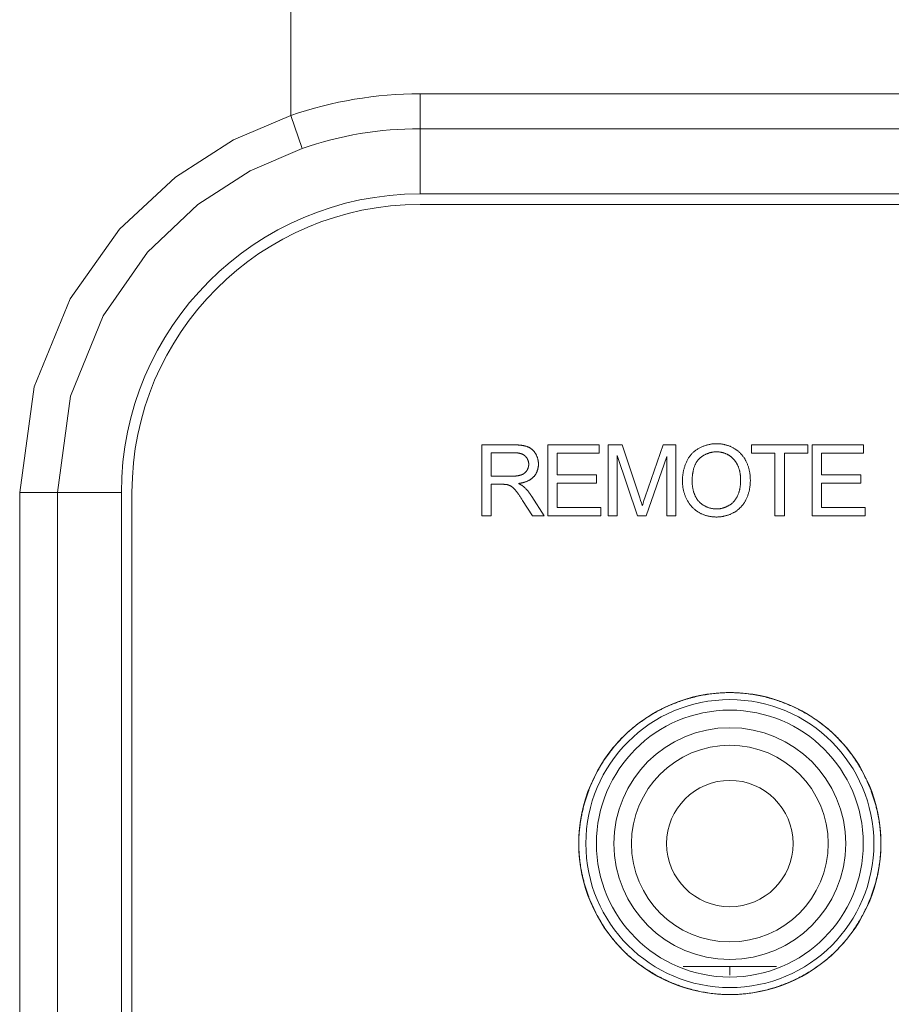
# Model space of a CAD drawing. Header units: millimetres. Extents: x 3925 to 5043, y -86 to 778.
# Tile 227 of 256: x 4749.2 to 4755.41, y 373.41 to 380.42. Entities that reach past the tile are written whole.
import ezdxf

# ---------------------------------------------------------------- set-up
doc = ezdxf.new("R2010")
doc.units = ezdxf.units.MM
doc.header["$LTSCALE"] = 46.255
for name, color, linetype in [('11-059F2G099DXF_CONTINUOUS_LINE', 7, 'CONTINUOUS'), ('H30K-FRONT-CDXF_CONTINUOUS_LINE', 7, 'CONTINUOUS'), ('H30K-IO-LABEDXF_CONTINUOUS_LINE', 7, 'CONTINUOUS'), ('H30K-REAR-CODXF_CONTINUOUS_LINE', 7, 'CONTINUOUS'), ('LABEL-IO-H30DXF_CONTINUOUS_LINE', 7, 'CONTINUOUS')]:
    doc.layers.add(name, color=color, linetype=linetype)

msp = doc.modelspace()

# ---------------------------------------------------------------- linework, layer by layer
at = {"layer": '11-059F2G099DXF_CONTINUOUS_LINE', "color": 7, "linetype": 'Continuous', "lineweight": 0}
msp.add_line((4753.9275, 373.6798), (4754.5902, 373.6798), dxfattribs=at)
for radius in [0.825, 0.7, 0.45]:
    msp.add_circle((4754.2588, 374.5548), radius, dxfattribs=at)
at = {"layer": 'H30K-FRONT-CDXF_CONTINUOUS_LINE', "color": 7, "linetype": 'Continuous', "lineweight": 0}
msp.add_line((4754.2588, 373.6192), (4754.2588, 373.6798), dxfattribs=at)
at = {"layer": 'H30K-IO-LABEDXF_CONTINUOUS_LINE', "color": 7, "linetype": 'Continuous', "lineweight": 0}
for p, q in [((4858.9638, 379.1048), (4752.0538, 379.1048)), ((4752.493, 376.8881), (4752.493, 377.3933)), ((4752.493, 377.3933), (4752.7238, 377.3932)), ((4752.5601, 377.3375), (4752.5601, 377.1703)), ((4752.9634, 376.8881), (4752.9634, 377.3933)), ((4752.9634, 377.3933), (4753.3281, 377.3933)), ((4753.0304, 377.334), (4753.0304, 377.1788)), ((4753.3281, 377.334), (4753.0304, 377.334)), ((4753.3281, 377.3933), (4753.3281, 377.334)), ((4753.3919, 376.8881), (4753.3919, 377.3933)), ((4753.3919, 377.3933), (4753.4921, 377.3933)), ((4753.4921, 377.3933), (4753.6178, 377.017)), ((4753.6566, 377.0239), (4753.7843, 377.3933)), ((4753.7843, 377.3933), (4753.8738, 377.3933)), ((4753.8738, 377.3933), (4753.8738, 376.8881)), ((4754.4134, 377.334), (4754.4134, 377.3933)), ((4754.4134, 377.3933), (4754.8134, 377.3933)), ((4754.5799, 377.334), (4754.4134, 377.334)), ((4754.5799, 376.8881), (4754.5799, 377.334)), ((4754.6469, 377.334), (4754.6469, 376.8881)), ((4754.8134, 377.334), (4754.6469, 377.334)), ((4754.8134, 377.3933), (4754.8134, 377.334)), ((4754.8447, 376.8881), (4754.8447, 377.3933)), ((4754.8447, 377.3933), (4755.2094, 377.3933)), ((4754.9117, 377.334), (4754.9117, 377.1788)), ((4755.2094, 377.334), (4754.9117, 377.334)), ((4755.2094, 377.3933), (4755.2094, 377.334)), ((4753.4561, 377.3185), (4753.4561, 376.8881)), ((4753.6019, 376.8881), (4753.4561, 377.3185)), ((4753.8096, 377.3107), (4753.6622, 376.8881)), ((4753.8096, 376.8881), (4753.8096, 377.3107)), ((4752.5601, 377.1703), (4752.7035, 377.1703)), ((4752.7035, 377.1703), (4752.7087, 377.1703)), ((4753.0304, 377.1788), (4753.3091, 377.1788)), ((4753.0304, 377.1195), (4753.0304, 376.9474)), ((4753.3091, 377.1195), (4753.0304, 377.1195)), ((4753.3091, 377.1788), (4753.3091, 377.1195)), ((4754.9117, 377.1788), (4755.1904, 377.1788)), ((4754.9117, 377.1195), (4754.9117, 376.9474)), ((4755.1904, 377.1195), (4754.9117, 377.1195)), ((4755.1904, 377.1788), (4755.1904, 377.1195)), ((4750.0038, 377.0548), (4750.0038, 371.6798)), ((4752.5601, 377.1125), (4752.5601, 376.8881)), ((4752.6439, 377.1125), (4752.5601, 377.1125)), ((4752.778, 377.0075), (4752.7718, 377.0169)), ((4752.7841, 376.998), (4752.778, 377.0075)), ((4752.8539, 376.8881), (4752.7841, 376.998)), ((4752.85, 377.0257), (4752.9374, 376.8881)), ((4753.6178, 377.017), (4753.6239, 376.9983)), ((4753.6415, 376.9789), (4753.6475, 376.997)), ((4753.6475, 376.997), (4753.6566, 377.0239)), ((4753.0304, 376.9474), (4753.3401, 376.9474)), ((4753.3401, 376.9474), (4753.3401, 376.8881)), ((4754.9117, 376.9474), (4755.2214, 376.9474)), ((4755.2214, 376.9474), (4755.2214, 376.8881)), ((4752.5601, 376.8881), (4752.493, 376.8881)), ((4752.9374, 376.8881), (4752.8539, 376.8881)), ((4753.3401, 376.8881), (4752.9634, 376.8881)), ((4753.4561, 376.8881), (4753.3919, 376.8881)), ((4753.6622, 376.8881), (4753.6019, 376.8881)), ((4753.8738, 376.8881), (4753.8096, 376.8881)), ((4754.6469, 376.8881), (4754.5799, 376.8881)), ((4755.2214, 376.8881), (4754.8447, 376.8881)), ((4753.605, 375.4072), (4753.6196, 375.4181)), ((4754.8987, 375.4177), (4754.9123, 375.4076)), ((4753.3368, 375.1046), (4753.3416, 375.1128)), ((4753.3416, 375.1128), (4753.3465, 375.1209)), ((4753.2009, 374.7398), (4753.2025, 374.7488)), ((4753.2025, 374.7488), (4753.2043, 374.7577)), ((4753.2043, 374.7577), (4753.2061, 374.7667)), ((4755.312, 374.7653), (4755.3167, 374.741)), ((4753.2059, 374.3434), (4753.2009, 374.3693)), ((4755.3167, 374.3681), (4755.3121, 374.3448)), ((4755.1702, 373.9867), (4755.1652, 373.9787)), ((4755.1751, 373.9947), (4755.1702, 373.9867)), ((4755.1799, 374.0028), (4755.1751, 373.9947))]:
    msp.add_line(p, q, dxfattribs=at)
for points in [[(4753.989, 377.3307), (4753.9927, 377.3344), (4753.9965, 377.3381), (4754.0003, 377.3417), (4754.0043, 377.3451), (4754.0084, 377.3485), (4754.0126, 377.3518), (4754.0169, 377.3549), (4754.0212, 377.358), (4754.0257, 377.361), (4754.0302, 377.3639), (4754.0348, 377.3667), (4754.0395, 377.3693), (4754.0443, 377.3719), (4754.0491, 377.3744), (4754.054, 377.3768), (4754.0589, 377.379), (4754.0639, 377.3812), (4754.0689, 377.3833), (4754.074, 377.3852), (4754.0791, 377.3871), (4754.0843, 377.3888), (4754.0895, 377.3905), (4754.0947, 377.392), (4754.0999, 377.3934), (4754.1052, 377.3947), (4754.1105, 377.3959), (4754.1158, 377.397), (4754.1211, 377.398), (4754.1264, 377.3989), (4754.1317, 377.3996), (4754.137, 377.4003), (4754.1423, 377.4008), (4754.1476, 377.4012), (4754.1529, 377.4015), (4754.1582, 377.4017), (4754.1634, 377.4017)], [(4754.1634, 377.4017), (4754.1681, 377.4017), (4754.1728, 377.4016), (4754.1775, 377.4013), (4754.1821, 377.401), (4754.1868, 377.4007), (4754.1915, 377.4002), (4754.1962, 377.3996), (4754.2009, 377.399), (4754.2056, 377.3983), (4754.2103, 377.3974), (4754.2149, 377.3965), (4754.2196, 377.3956), (4754.2242, 377.3945), (4754.2288, 377.3933), (4754.2334, 377.3921), (4754.2379, 377.3908), (4754.2424, 377.3894), (4754.2469, 377.3879), (4754.2514, 377.3863), (4754.2558, 377.3846), (4754.2602, 377.3829), (4754.2646, 377.3811), (4754.2689, 377.3792), (4754.2731, 377.3772), (4754.2773, 377.3751), (4754.2815, 377.3729), (4754.2856, 377.3707), (4754.2896, 377.3683)], [(4752.8016, 377.3145), (4752.8, 377.3158), (4752.7984, 377.3171), (4752.7968, 377.3184), (4752.7951, 377.3196), (4752.7934, 377.3207), (4752.7916, 377.3218), (4752.7899, 377.3229), (4752.7881, 377.3239), (4752.7862, 377.3249), (4752.7843, 377.3258), (4752.7825, 377.3267), (4752.7805, 377.3275), (4752.7786, 377.3283), (4752.7766, 377.3291), (4752.7746, 377.3298), (4752.7726, 377.3305), (4752.7706, 377.3311), (4752.7686, 377.3317), (4752.7665, 377.3323), (4752.7644, 377.3328), (4752.7623, 377.3333), (4752.7602, 377.3338), (4752.7581, 377.3342), (4752.756, 377.3346), (4752.7539, 377.335), (4752.7517, 377.3353), (4752.7496, 377.3356), (4752.7474, 377.3359), (4752.7453, 377.3362), (4752.7431, 377.3364), (4752.741, 377.3366), (4752.7388, 377.3368), (4752.7367, 377.337), (4752.7345, 377.3371), (4752.7324, 377.3372), (4752.7303, 377.3373), (4752.7281, 377.3374), (4752.726, 377.3374), (4752.7239, 377.3375), (4752.7218, 377.3375), (4752.5601, 377.3375)], [(4752.7238, 377.3932), (4752.7308, 377.3932), (4752.7343, 377.3931), (4752.7378, 377.393), (4752.7413, 377.3929), (4752.7447, 377.3928), (4752.7482, 377.3927), (4752.7517, 377.3925), (4752.7552, 377.3923), (4752.7587, 377.392), (4752.7622, 377.3918), (4752.7657, 377.3915), (4752.7691, 377.3911), (4752.7726, 377.3907), (4752.776, 377.3903), (4752.7795, 377.3898), (4752.7829, 377.3893), (4752.7863, 377.3887), (4752.7897, 377.3881), (4752.7931, 377.3874), (4752.7965, 377.3866), (4752.7999, 377.3858), (4752.8032, 377.385), (4752.8065, 377.384), (4752.8098, 377.383), (4752.8131, 377.382), (4752.8164, 377.3808), (4752.8196, 377.3796)], [(4752.8196, 377.3796), (4752.8217, 377.3787), (4752.8239, 377.3778), (4752.826, 377.3769), (4752.8281, 377.3759), (4752.8301, 377.3748), (4752.8322, 377.3737), (4752.8342, 377.3725), (4752.8362, 377.3713), (4752.8382, 377.3701), (4752.8402, 377.3688), (4752.8421, 377.3674), (4752.844, 377.3661), (4752.8459, 377.3646), (4752.8478, 377.3632), (4752.8496, 377.3617), (4752.8514, 377.3602), (4752.8532, 377.3586), (4752.855, 377.357), (4752.8567, 377.3554), (4752.8584, 377.3537), (4752.86, 377.352), (4752.8616, 377.3503), (4752.8632, 377.3485), (4752.8647, 377.3467), (4752.8662, 377.3449), (4752.8677, 377.3431), (4752.8691, 377.3412), (4752.8705, 377.3394), (4752.8719, 377.3375), (4752.8732, 377.3355), (4752.8744, 377.3336), (4752.8757, 377.3316)], [(4752.8757, 377.3316), (4752.8771, 377.3292), (4752.8785, 377.3267), (4752.8799, 377.3243), (4752.8811, 377.3217), (4752.8824, 377.3192), (4752.8836, 377.3166), (4752.8847, 377.314), (4752.8858, 377.3113), (4752.8869, 377.3087), (4752.8878, 377.306), (4752.8888, 377.3033), (4752.8897, 377.3005), (4752.8905, 377.2978), (4752.8913, 377.295), (4752.892, 377.2923), (4752.8927, 377.2895), (4752.8933, 377.2867), (4752.8939, 377.2839), (4752.8944, 377.281), (4752.8949, 377.2782), (4752.8953, 377.2754), (4752.8956, 377.2725), (4752.8959, 377.2697), (4752.8962, 377.2669), (4752.8964, 377.264), (4752.8965, 377.2612), (4752.8966, 377.2584), (4752.8966, 377.2556)], [(4753.9214, 377.134), (4753.9215, 377.1394), (4753.9216, 377.145), (4753.9218, 377.1505), (4753.9221, 377.1561), (4753.9225, 377.1617), (4753.9229, 377.1672), (4753.9235, 377.1729), (4753.9241, 377.1785), (4753.9249, 377.1841), (4753.9257, 377.1897), (4753.9266, 377.1953), (4753.9276, 377.2009), (4753.9287, 377.2065), (4753.9299, 377.212), (4753.9312, 377.2176), (4753.9326, 377.2231), (4753.9341, 377.2286), (4753.9356, 377.2341), (4753.9373, 377.2395), (4753.9391, 377.2449), (4753.941, 377.2502), (4753.9429, 377.2555), (4753.945, 377.2607), (4753.9472, 377.2659), (4753.9495, 377.2711), (4753.9519, 377.2761), (4753.9544, 377.2811), (4753.957, 377.2861), (4753.9597, 377.2909), (4753.9625, 377.2957), (4753.9654, 377.3004), (4753.9685, 377.305), (4753.9716, 377.3095), (4753.9749, 377.314), (4753.9782, 377.3183), (4753.9817, 377.3225), (4753.9853, 377.3267), (4753.989, 377.3307)], [(4754.1638, 377.3439), (4754.1598, 377.3438), (4754.1558, 377.3437), (4754.1518, 377.3434), (4754.1478, 377.3431), (4754.1437, 377.3426), (4754.1397, 377.3421), (4754.1357, 377.3414), (4754.1317, 377.3407), (4754.1277, 377.3399), (4754.1237, 377.339), (4754.1197, 377.3379), (4754.1158, 377.3368), (4754.1118, 377.3357), (4754.1079, 377.3344), (4754.104, 377.333), (4754.1001, 377.3316), (4754.0963, 377.3301), (4754.0925, 377.3285), (4754.0888, 377.3268), (4754.085, 377.325), (4754.0814, 377.3231), (4754.0777, 377.3212), (4754.0742, 377.3192), (4754.0706, 377.3171), (4754.0672, 377.315), (4754.0637, 377.3127), (4754.0604, 377.3104), (4754.0571, 377.3081), (4754.0539, 377.3056), (4754.0507, 377.3031), (4754.0476, 377.3005), (4754.0446, 377.2979), (4754.0417, 377.2952)], [(4754.2538, 377.3186), (4754.2511, 377.3203), (4754.2483, 377.3219), (4754.2455, 377.3235), (4754.2426, 377.325), (4754.2397, 377.3264), (4754.2367, 377.3278), (4754.2338, 377.3292), (4754.2308, 377.3305), (4754.2277, 377.3317), (4754.2247, 377.3329), (4754.2216, 377.334), (4754.2185, 377.335), (4754.2153, 377.336), (4754.2122, 377.337), (4754.209, 377.3379), (4754.2058, 377.3387), (4754.2026, 377.3394), (4754.1994, 377.3401), (4754.1962, 377.3408), (4754.193, 377.3414), (4754.1897, 377.3419), (4754.1865, 377.3423), (4754.1832, 377.3427), (4754.18, 377.3431), (4754.1767, 377.3434), (4754.1735, 377.3436), (4754.1702, 377.3437), (4754.167, 377.3438), (4754.1638, 377.3439)], [(4754.2896, 377.3683), (4754.2933, 377.3661), (4754.297, 377.3637), (4754.3007, 377.3613), (4754.3043, 377.3587), (4754.3078, 377.3561), (4754.3113, 377.3535), (4754.3148, 377.3507), (4754.3182, 377.3479), (4754.3216, 377.345), (4754.3249, 377.342), (4754.3281, 377.339), (4754.3313, 377.3359), (4754.3344, 377.3327), (4754.3375, 377.3295), (4754.3405, 377.3262), (4754.3434, 377.3229), (4754.3463, 377.3195), (4754.3491, 377.316), (4754.3519, 377.3125), (4754.3546, 377.309), (4754.3572, 377.3054), (4754.3597, 377.3018), (4754.3621, 377.2981), (4754.3645, 377.2943), (4754.3668, 377.2906), (4754.369, 377.2868), (4754.3712, 377.2829), (4754.3732, 377.2791), (4754.3752, 377.2752)], [(4752.8275, 377.2554), (4752.8274, 377.2572), (4752.8274, 377.259), (4752.8273, 377.2608), (4752.8271, 377.2626), (4752.8269, 377.2645), (4752.8267, 377.2663), (4752.8264, 377.2681), (4752.8261, 377.2699), (4752.8257, 377.2717), (4752.8253, 377.2735), (4752.8248, 377.2753), (4752.8243, 377.2771), (4752.8238, 377.2789), (4752.8232, 377.2807), (4752.8226, 377.2824), (4752.822, 377.2842), (4752.8213, 377.2859), (4752.8205, 377.2876), (4752.8198, 377.2893), (4752.819, 377.291), (4752.8182, 377.2927), (4752.8173, 377.2943), (4752.8164, 377.296), (4752.8154, 377.2976), (4752.8145, 377.2991), (4752.8134, 377.3007), (4752.8124, 377.3022), (4752.8113, 377.3037), (4752.8102, 377.3052), (4752.8091, 377.3066), (4752.8079, 377.308), (4752.8067, 377.3094), (4752.8055, 377.3107), (4752.8042, 377.312), (4752.8029, 377.3132), (4752.8016, 377.3145)], [(4754.0417, 377.2952), (4754.0389, 377.2924), (4754.0362, 377.2895), (4754.0336, 377.2866), (4754.031, 377.2836), (4754.0286, 377.2805), (4754.0263, 377.2773), (4754.024, 377.2741), (4754.0219, 377.2707), (4754.0198, 377.2674), (4754.0178, 377.2639), (4754.0159, 377.2604), (4754.0141, 377.2568), (4754.0124, 377.2532), (4754.0107, 377.2495), (4754.0091, 377.2458), (4754.0076, 377.242), (4754.0062, 377.2382), (4754.0049, 377.2344), (4754.0036, 377.2305), (4754.0024, 377.2266), (4754.0013, 377.2226), (4754.0002, 377.2186), (4753.9992, 377.2146), (4753.9982, 377.2105), (4753.9974, 377.2065), (4753.9966, 377.2024), (4753.9958, 377.1983), (4753.9951, 377.1942), (4753.9945, 377.19), (4753.9939, 377.1859), (4753.9934, 377.1818), (4753.9929, 377.1776), (4753.9924, 377.1735), (4753.9921, 377.1694), (4753.9917, 377.1652), (4753.9914, 377.1611), (4753.9912, 377.157), (4753.991, 377.1529), (4753.9908, 377.1488), (4753.9907, 377.1448), (4753.9906, 377.1408), (4753.9906, 377.1368), (4753.9905, 377.1328)], [(4754.3147, 377.2474), (4754.3134, 377.2503), (4754.3121, 377.2531), (4754.3106, 377.2559), (4754.3091, 377.2587), (4754.3076, 377.2614), (4754.306, 377.2641), (4754.3043, 377.2669), (4754.3026, 377.2695), (4754.3009, 377.2722), (4754.2991, 377.2748), (4754.2972, 377.2774), (4754.2953, 377.28), (4754.2934, 377.2825), (4754.2914, 377.285), (4754.2894, 377.2874), (4754.2873, 377.2898), (4754.2851, 377.2922), (4754.283, 377.2945), (4754.2808, 377.2968), (4754.2785, 377.2991), (4754.2762, 377.3012), (4754.2739, 377.3034), (4754.2715, 377.3055), (4754.2691, 377.3075), (4754.2666, 377.3095), (4754.2641, 377.3114), (4754.2616, 377.3133), (4754.2591, 377.3151), (4754.2565, 377.3169), (4754.2538, 377.3186)], [(4754.3752, 377.2752), (4754.3774, 377.2706), (4754.3796, 377.2659), (4754.3816, 377.2612), (4754.3836, 377.2564), (4754.3854, 377.2516), (4754.3872, 377.2467), (4754.3889, 377.2418), (4754.3904, 377.2369), (4754.3919, 377.232), (4754.3934, 377.227), (4754.3947, 377.222), (4754.3959, 377.2169), (4754.3971, 377.2119), (4754.3982, 377.2068), (4754.3991, 377.2017), (4754.4001, 377.1965), (4754.4009, 377.1914), (4754.4016, 377.1863), (4754.4023, 377.1811), (4754.4029, 377.1759), (4754.4034, 377.1708), (4754.4038, 377.1656), (4754.4041, 377.1605), (4754.4044, 377.1553), (4754.4046, 377.1501), (4754.4047, 377.145), (4754.4047, 377.1399)], [(4752.775, 377.1798), (4752.7765, 377.1804), (4752.7779, 377.1809), (4752.7794, 377.1815), (4752.7808, 377.1822), (4752.7822, 377.1828), (4752.7836, 377.1835), (4752.785, 377.1842), (4752.7864, 377.185), (4752.7878, 377.1857), (4752.7892, 377.1865), (4752.7905, 377.1874), (4752.7919, 377.1882), (4752.7932, 377.1891), (4752.7945, 377.19), (4752.7958, 377.1909), (4752.7971, 377.1919), (4752.7983, 377.1928), (4752.7995, 377.1938), (4752.8007, 377.1949), (4752.8019, 377.1959), (4752.8031, 377.197), (4752.8042, 377.1981), (4752.8053, 377.1992), (4752.8064, 377.2003), (4752.8075, 377.2015), (4752.8085, 377.2027), (4752.8095, 377.2039), (4752.8105, 377.2051), (4752.8114, 377.2063), (4752.8124, 377.2076), (4752.8132, 377.2089), (4752.8141, 377.2102)], [(4752.8141, 377.2102), (4752.815, 377.2116), (4752.8158, 377.213), (4752.8167, 377.2145), (4752.8175, 377.216), (4752.8183, 377.2175), (4752.819, 377.2191), (4752.8198, 377.2206), (4752.8205, 377.2222), (4752.8211, 377.2237), (4752.8217, 377.2253), (4752.8223, 377.227), (4752.8229, 377.2286), (4752.8235, 377.2302), (4752.824, 377.2319), (4752.8244, 377.2335), (4752.8249, 377.2352), (4752.8253, 377.2368), (4752.8257, 377.2385), (4752.826, 377.2402), (4752.8263, 377.2419), (4752.8266, 377.2436), (4752.8268, 377.2453), (4752.827, 377.247), (4752.8272, 377.2487), (4752.8273, 377.2504), (4752.8274, 377.2521), (4752.8275, 377.2537), (4752.8275, 377.2554)], [(4752.8966, 377.2556), (4752.8966, 377.2527), (4752.8965, 377.2498), (4752.8963, 377.2469), (4752.8961, 377.2441), (4752.8958, 377.2412), (4752.8955, 377.2383), (4752.895, 377.2354), (4752.8946, 377.2325), (4752.894, 377.2296), (4752.8934, 377.2267), (4752.8928, 377.2238), (4752.892, 377.221), (4752.8913, 377.2181), (4752.8904, 377.2153), (4752.8895, 377.2125), (4752.8886, 377.2097), (4752.8875, 377.2069), (4752.8865, 377.2042), (4752.8853, 377.2014), (4752.8841, 377.1987), (4752.8829, 377.196), (4752.8816, 377.1934), (4752.8802, 377.1908), (4752.8788, 377.1882), (4752.8774, 377.1857), (4752.8758, 377.1832), (4752.8743, 377.1807), (4752.8726, 377.1783), (4752.871, 377.176), (4752.8692, 377.1736), (4752.8674, 377.1714), (4752.8656, 377.1692), (4752.8637, 377.167), (4752.8618, 377.1649)], [(4754.3356, 377.14), (4754.3355, 377.144), (4754.3355, 377.1481), (4754.3354, 377.1522), (4754.3352, 377.1562), (4754.335, 377.1603), (4754.3347, 377.1644), (4754.3344, 377.1685), (4754.334, 377.1726), (4754.3335, 377.1767), (4754.333, 377.1807), (4754.3325, 377.1848), (4754.3319, 377.1889), (4754.3312, 377.1929), (4754.3304, 377.1969), (4754.3296, 377.201), (4754.3288, 377.205), (4754.3278, 377.2089), (4754.3268, 377.2129), (4754.3258, 377.2169), (4754.3247, 377.2208), (4754.3235, 377.2247), (4754.3222, 377.2285), (4754.3208, 377.2324), (4754.3194, 377.2362), (4754.3179, 377.24), (4754.3164, 377.2437), (4754.3147, 377.2474)], [(4752.7087, 377.1703), (4752.7113, 377.1704), (4752.7139, 377.1704), (4752.7165, 377.1705), (4752.7191, 377.1705), (4752.7217, 377.1706), (4752.7243, 377.1707), (4752.7269, 377.1709), (4752.7295, 377.171), (4752.7321, 377.1712), (4752.7347, 377.1714), (4752.7372, 377.1717), (4752.7398, 377.1719), (4752.7424, 377.1722), (4752.745, 377.1726), (4752.7475, 377.173), (4752.7501, 377.1734), (4752.7527, 377.1738), (4752.7552, 377.1743), (4752.7577, 377.1748), (4752.7602, 377.1754), (4752.7627, 377.176), (4752.7652, 377.1767), (4752.7677, 377.1774), (4752.7702, 377.1782), (4752.7726, 377.179), (4752.775, 377.1798)], [(4752.8618, 377.1649), (4752.8597, 377.1627), (4752.8574, 377.1605), (4752.8552, 377.1584), (4752.8529, 377.1564), (4752.8505, 377.1544), (4752.8481, 377.1525), (4752.8456, 377.1507), (4752.843, 377.1489), (4752.8405, 377.1472), (4752.8379, 377.1455), (4752.8352, 377.1439), (4752.8325, 377.1423), (4752.8297, 377.1408), (4752.827, 377.1394), (4752.8241, 377.1379), (4752.8213, 377.1366), (4752.8184, 377.1353), (4752.8155, 377.134), (4752.8126, 377.1328), (4752.8096, 377.1317), (4752.8066, 377.1306), (4752.8036, 377.1295), (4752.8006, 377.1285), (4752.7976, 377.1275), (4752.7945, 377.1266), (4752.7915, 377.1257), (4752.7884, 377.1248), (4752.7853, 377.124), (4752.7822, 377.1233), (4752.7791, 377.1226), (4752.776, 377.1219), (4752.7729, 377.1212), (4752.7698, 377.1206), (4752.7667, 377.12), (4752.7637, 377.1195), (4752.7606, 377.119), (4752.7575, 377.1185), (4752.7544, 377.1181)], [(4752.7544, 377.1181), (4752.7562, 377.1173), (4752.7579, 377.1164), (4752.7596, 377.1156), (4752.7613, 377.1147), (4752.763, 377.1139), (4752.7647, 377.113), (4752.7664, 377.1121), (4752.7681, 377.1112), (4752.7698, 377.1103), (4752.7714, 377.1093), (4752.7731, 377.1084), (4752.7747, 377.1074), (4752.7764, 377.1064), (4752.778, 377.1054), (4752.7796, 377.1044), (4752.7812, 377.1033), (4752.7828, 377.1023), (4752.7843, 377.1012), (4752.7859, 377.1001), (4752.7874, 377.099), (4752.7889, 377.0978), (4752.7904, 377.0966), (4752.7919, 377.0954), (4752.7933, 377.0942), (4752.7948, 377.0929)], [(4753.9503, 377.008), (4753.9481, 377.0127), (4753.946, 377.0174), (4753.9439, 377.0222), (4753.942, 377.027), (4753.9401, 377.0319), (4753.9383, 377.0368), (4753.9366, 377.0417), (4753.935, 377.0467), (4753.9335, 377.0517), (4753.932, 377.0567), (4753.9307, 377.0617), (4753.9294, 377.0668), (4753.9282, 377.0719), (4753.9272, 377.077), (4753.9262, 377.0822), (4753.9253, 377.0873), (4753.9245, 377.0925), (4753.9238, 377.0977), (4753.9231, 377.1029), (4753.9226, 377.108), (4753.9222, 377.1132), (4753.9219, 377.1184), (4753.9216, 377.1236), (4753.9215, 377.1288), (4753.9214, 377.134)], [(4753.9905, 377.1328), (4753.9906, 377.1288), (4753.9907, 377.1248), (4753.9908, 377.1207), (4753.991, 377.1167), (4753.9913, 377.1126), (4753.9917, 377.1085), (4753.9921, 377.1044), (4753.9925, 377.1003), (4753.9931, 377.0962), (4753.9937, 377.0922), (4753.9943, 377.0881), (4753.9951, 377.084), (4753.9959, 377.0799), (4753.9967, 377.0759), (4753.9977, 377.0718), (4753.9987, 377.0678), (4753.9997, 377.0638), (4754.0009, 377.0598), (4754.0021, 377.0559), (4754.0034, 377.0519), (4754.0048, 377.0481), (4754.0062, 377.0442), (4754.0077, 377.0404), (4754.0093, 377.0366), (4754.0109, 377.0328), (4754.0127, 377.0291), (4754.0145, 377.0255), (4754.0164, 377.0219), (4754.0183, 377.0183), (4754.0204, 377.0148), (4754.0225, 377.0114), (4754.0247, 377.008), (4754.027, 377.0047), (4754.0293, 377.0015), (4754.0318, 376.9983), (4754.0343, 376.9952), (4754.0369, 376.9922), (4754.0396, 376.9892)], [(4754.2869, 376.9897), (4754.2897, 376.9928), (4754.2923, 376.996), (4754.2949, 376.9992), (4754.2974, 377.0026), (4754.2998, 377.006), (4754.3021, 377.0094), (4754.3044, 377.013), (4754.3065, 377.0166), (4754.3085, 377.0202), (4754.3105, 377.024), (4754.3124, 377.0278), (4754.3142, 377.0316), (4754.3159, 377.0355), (4754.3176, 377.0394), (4754.3191, 377.0434), (4754.3206, 377.0474), (4754.322, 377.0514), (4754.3233, 377.0555), (4754.3246, 377.0596), (4754.3258, 377.0637), (4754.3269, 377.0679), (4754.3279, 377.0721), (4754.3289, 377.0763), (4754.3298, 377.0805), (4754.3306, 377.0848), (4754.3314, 377.089), (4754.3321, 377.0933), (4754.3327, 377.0976), (4754.3333, 377.1018), (4754.3337, 377.1061), (4754.3342, 377.1104), (4754.3346, 377.1147), (4754.3349, 377.1189), (4754.3351, 377.1232), (4754.3353, 377.1274), (4754.3355, 377.1316), (4754.3355, 377.1358), (4754.3356, 377.14)], [(4754.4047, 377.1399), (4754.4047, 377.1346), (4754.4046, 377.1294), (4754.4044, 377.1242), (4754.4041, 377.1189), (4754.4037, 377.1137), (4754.4033, 377.1084), (4754.4027, 377.1032), (4754.4021, 377.0979), (4754.4014, 377.0927), (4754.4007, 377.0874), (4754.3998, 377.0822), (4754.3988, 377.077), (4754.3978, 377.0718), (4754.3967, 377.0667), (4754.3954, 377.0615), (4754.3941, 377.0564), (4754.3927, 377.0513), (4754.3912, 377.0462), (4754.3897, 377.0412), (4754.388, 377.0362), (4754.3862, 377.0313), (4754.3844, 377.0264), (4754.3824, 377.0215), (4754.3804, 377.0167), (4754.3782, 377.0119), (4754.376, 377.0072), (4754.3737, 377.0025)], [(4752.6746, 377.1101), (4752.673, 377.1104), (4752.6714, 377.1107), (4752.6698, 377.1109), (4752.6682, 377.1112), (4752.6666, 377.1114), (4752.665, 377.1116), (4752.6634, 377.1117), (4752.6618, 377.1119), (4752.6602, 377.112), (4752.6585, 377.1121), (4752.6569, 377.1122), (4752.6553, 377.1122), (4752.6537, 377.1123), (4752.6521, 377.1123), (4752.6504, 377.1124), (4752.6488, 377.1124), (4752.6472, 377.1124), (4752.6439, 377.1125)], [(4752.705, 377.0967), (4752.7038, 377.0975), (4752.7025, 377.0983), (4752.7012, 377.0991), (4752.6999, 377.0998), (4752.6985, 377.1006), (4752.6972, 377.1013), (4752.6958, 377.102), (4752.6945, 377.1027), (4752.6931, 377.1034), (4752.6917, 377.104), (4752.6904, 377.1046), (4752.689, 377.1052), (4752.6876, 377.1058), (4752.6861, 377.1064), (4752.6847, 377.1069), (4752.6833, 377.1075), (4752.6819, 377.108), (4752.6804, 377.1084), (4752.679, 377.1089), (4752.6775, 377.1093), (4752.6761, 377.1097), (4752.6746, 377.1101)], [(4752.7358, 377.067), (4752.7348, 377.0683), (4752.7337, 377.0696), (4752.7326, 377.071), (4752.7315, 377.0723), (4752.7303, 377.0736), (4752.7292, 377.0749), (4752.7281, 377.0762), (4752.7269, 377.0775), (4752.7257, 377.0788), (4752.7246, 377.08), (4752.7234, 377.0813), (4752.7222, 377.0825), (4752.721, 377.0837), (4752.7197, 377.0849), (4752.7185, 377.0861), (4752.7172, 377.0873), (4752.7159, 377.0884), (4752.7146, 377.0895), (4752.7133, 377.0906), (4752.712, 377.0917), (4752.7106, 377.0927), (4752.7093, 377.0938), (4752.7079, 377.0948), (4752.7065, 377.0957), (4752.705, 377.0967)], [(4752.739, 377.0629), (4752.738, 377.0643), (4752.7358, 377.067)], [(4752.7718, 377.0169), (4752.7687, 377.0216), (4752.7655, 377.0263), (4752.7623, 377.031), (4752.7591, 377.0356), (4752.7559, 377.0403), (4752.7526, 377.0449), (4752.7493, 377.0494), (4752.7459, 377.054), (4752.7425, 377.0585), (4752.739, 377.0629)], [(4752.7948, 377.0929), (4752.7978, 377.0901), (4752.8008, 377.0872), (4752.8038, 377.0843), (4752.8067, 377.0813), (4752.8095, 377.0783), (4752.8123, 377.0753), (4752.8151, 377.0722), (4752.8179, 377.0691), (4752.8206, 377.0659), (4752.8232, 377.0627), (4752.8259, 377.0595), (4752.8284, 377.0562), (4752.831, 377.0529), (4752.8335, 377.0496), (4752.836, 377.0462), (4752.8384, 377.0429), (4752.8408, 377.0395), (4752.8432, 377.036), (4752.8455, 377.0326), (4752.8478, 377.0291), (4752.85, 377.0257)], [(4753.6239, 376.9983), (4753.6299, 376.9796), (4753.6328, 376.9703), (4753.6357, 376.9609)], [(4753.6357, 376.9609), (4753.6386, 376.9699), (4753.6415, 376.9789)], [(4754.0355, 376.9141), (4754.0316, 376.9165), (4754.0278, 376.919), (4754.0241, 376.9216), (4754.0204, 376.9242), (4754.0167, 376.927), (4754.0131, 376.9298), (4754.0096, 376.9327), (4754.0061, 376.9357), (4754.0026, 376.9388), (4753.9992, 376.9419), (4753.9959, 376.9451), (4753.9926, 376.9484), (4753.9894, 376.9517), (4753.9863, 376.9551), (4753.9832, 376.9585), (4753.9802, 376.962), (4753.9773, 376.9656), (4753.9745, 376.9692), (4753.9717, 376.9729), (4753.969, 376.9766), (4753.9664, 376.9804), (4753.9638, 376.9842), (4753.9614, 376.9881), (4753.959, 376.992), (4753.9567, 376.996), (4753.9545, 376.9999), (4753.9524, 377.004), (4753.9503, 377.008)], [(4754.0396, 376.9892), (4754.0423, 376.9864), (4754.045, 376.9837), (4754.0478, 376.9811), (4754.0507, 376.9785), (4754.0537, 376.976), (4754.0567, 376.9736), (4754.0598, 376.9712), (4754.063, 376.9689), (4754.0662, 376.9667), (4754.0695, 376.9646), (4754.0729, 376.9625), (4754.0763, 376.9605), (4754.0797, 376.9585), (4754.0833, 376.9567), (4754.0868, 376.9549), (4754.0904, 376.9532), (4754.094, 376.9515), (4754.0977, 376.95), (4754.1014, 376.9485), (4754.1051, 376.9471), (4754.1089, 376.9458), (4754.1127, 376.9446), (4754.1165, 376.9435), (4754.1203, 376.9424), (4754.1241, 376.9415), (4754.128, 376.9406), (4754.1318, 376.9398), (4754.1357, 376.9391), (4754.1396, 376.9385), (4754.1435, 376.938), (4754.1473, 376.9375), (4754.1512, 376.9372), (4754.155, 376.9369), (4754.1589, 376.9368), (4754.1627, 376.9368)], [(4754.1627, 376.9368), (4754.1665, 376.9368), (4754.1703, 376.9369), (4754.174, 376.9372), (4754.1778, 376.9375), (4754.1816, 376.9379), (4754.1854, 376.9384), (4754.1892, 376.939), (4754.193, 376.9396), (4754.1968, 376.9404), (4754.2006, 376.9412), (4754.2044, 376.9421), (4754.2081, 376.9431), (4754.2119, 376.9442), (4754.2156, 376.9454), (4754.2193, 376.9466), (4754.223, 376.9479), (4754.2266, 376.9493), (4754.2302, 376.9508), (4754.2338, 376.9524), (4754.2374, 376.954), (4754.2409, 376.9557), (4754.2443, 376.9575), (4754.2478, 376.9593), (4754.2511, 376.9613), (4754.2545, 376.9633), (4754.2577, 376.9653), (4754.2609, 376.9675), (4754.2641, 376.9697), (4754.2672, 376.9719), (4754.2702, 376.9743), (4754.2732, 376.9767), (4754.2761, 376.9792), (4754.2789, 376.9817), (4754.2816, 376.9843), (4754.2843, 376.987), (4754.2869, 376.9897)], [(4754.3737, 377.0025), (4754.3717, 376.9987), (4754.3697, 376.995), (4754.3675, 376.9913), (4754.3653, 376.9877), (4754.363, 376.984), (4754.3607, 376.9804), (4754.3583, 376.9769), (4754.3558, 376.9734), (4754.3532, 376.9699), (4754.3506, 376.9665), (4754.3479, 376.9631), (4754.3451, 376.9598), (4754.3423, 376.9565), (4754.3394, 376.9533), (4754.3364, 376.9501), (4754.3334, 376.947), (4754.3304, 376.944), (4754.3272, 376.941), (4754.3241, 376.9381), (4754.3208, 376.9352), (4754.3175, 376.9324), (4754.3142, 376.9297), (4754.3108, 376.9271), (4754.3074, 376.9245), (4754.3039, 376.922), (4754.3004, 376.9196), (4754.2968, 376.9173), (4754.2932, 376.915), (4754.2895, 376.9129), (4754.2858, 376.9108)], [(4754.1631, 376.8796), (4754.1585, 376.8796), (4754.1539, 376.8798), (4754.1493, 376.88), (4754.1448, 376.8803), (4754.1402, 376.8806), (4754.1356, 376.8811), (4754.131, 376.8816), (4754.1264, 376.8822), (4754.1218, 376.8829), (4754.1172, 376.8837), (4754.1127, 376.8846), (4754.1081, 376.8855), (4754.1036, 376.8865), (4754.0991, 376.8876), (4754.0946, 376.8888), (4754.0901, 376.8901), (4754.0857, 376.8915), (4754.0813, 376.8929), (4754.0769, 376.8944), (4754.0726, 376.896), (4754.0683, 376.8977), (4754.064, 376.8994), (4754.0598, 376.9013), (4754.0556, 376.9032), (4754.0515, 376.9052), (4754.0474, 376.9073), (4754.0434, 376.9095), (4754.0394, 376.9117), (4754.0355, 376.9141)], [(4754.2858, 376.9108), (4754.2817, 376.9086), (4754.2775, 376.9064), (4754.2733, 376.9044), (4754.269, 376.9024), (4754.2646, 376.9005), (4754.2603, 376.8987), (4754.2559, 376.8969), (4754.2514, 376.8953), (4754.2469, 376.8937), (4754.2424, 376.8922), (4754.2379, 376.8908), (4754.2333, 376.8894), (4754.2287, 376.8882), (4754.2241, 376.887), (4754.2194, 376.8859), (4754.2148, 376.8849), (4754.2101, 376.884), (4754.2054, 376.8832), (4754.2007, 376.8824), (4754.196, 376.8818), (4754.1913, 376.8812), (4754.1866, 376.8807), (4754.1819, 376.8803), (4754.1772, 376.88), (4754.1725, 376.8798), (4754.1678, 376.8796), (4754.1631, 376.8796)], [(4753.8018, 375.5257), (4753.8116, 375.5302), (4753.8215, 375.5347), (4753.8314, 375.539), (4753.8414, 375.5433), (4753.8514, 375.5474), (4753.8615, 375.5515), (4753.8716, 375.5555), (4753.8817, 375.5594), (4753.8918, 375.5631), (4753.902, 375.5668), (4753.9122, 375.5704), (4753.9225, 375.5738), (4753.9327, 375.5772), (4753.943, 375.5805)], [(4753.943, 375.5805), (4753.9489, 375.5823), (4753.9549, 375.5841), (4753.9608, 375.5859), (4753.9667, 375.5876), (4753.9727, 375.5893), (4753.9787, 375.5909), (4753.9846, 375.5926)], [(4753.9846, 375.5926), (4753.9958, 375.5955), (4754.007, 375.5983), (4754.0182, 375.6011), (4754.0294, 375.6036), (4754.0406, 375.6061), (4754.0519, 375.6085), (4754.0631, 375.6107), (4754.0744, 375.6128), (4754.0857, 375.6148), (4754.097, 375.6167), (4754.1083, 375.6184), (4754.1196, 375.62), (4754.131, 375.6215), (4754.1423, 375.6229), (4754.1536, 375.6241)], [(4754.1536, 375.6241), (4754.1624, 375.625), (4754.1712, 375.6258), (4754.18, 375.6265), (4754.1888, 375.6272), (4754.1975, 375.6278), (4754.2063, 375.6283), (4754.2151, 375.6287), (4754.2239, 375.629), (4754.2326, 375.6293), (4754.2414, 375.6295), (4754.2501, 375.6296), (4754.2589, 375.6297)], [(4754.2589, 375.6297), (4754.2674, 375.6296), (4754.2759, 375.6295), (4754.2845, 375.6293), (4754.293, 375.6291), (4754.3016, 375.6287), (4754.3101, 375.6283), (4754.3186, 375.6279), (4754.3272, 375.6273), (4754.3358, 375.6267), (4754.3443, 375.626), (4754.3529, 375.6252)], [(4754.3529, 375.6252), (4754.365, 375.624), (4754.3771, 375.6227), (4754.3892, 375.6212), (4754.4012, 375.6196), (4754.4133, 375.6178), (4754.4254, 375.6159), (4754.4375, 375.6139), (4754.4495, 375.6117), (4754.4616, 375.6093), (4754.4736, 375.6069), (4754.4856, 375.6043), (4754.4976, 375.6015), (4754.5095, 375.5987), (4754.5215, 375.5957), (4754.5334, 375.5925)], [(4754.5334, 375.5925), (4754.5393, 375.5909), (4754.5451, 375.5893), (4754.551, 375.5876), (4754.5568, 375.5859), (4754.5626, 375.5842), (4754.5685, 375.5824), (4754.5743, 375.5806)], [(4754.5743, 375.5806), (4754.5846, 375.5773), (4754.595, 375.5739), (4754.6053, 375.5705), (4754.6156, 375.5669), (4754.6258, 375.5632), (4754.636, 375.5594), (4754.6462, 375.5555), (4754.6563, 375.5515), (4754.6665, 375.5474), (4754.6765, 375.5432), (4754.6866, 375.5389), (4754.6966, 375.5345), (4754.7065, 375.53), (4754.7164, 375.5255)], [(4753.6196, 375.4181), (4753.6292, 375.425), (4753.6388, 375.4318), (4753.6486, 375.4385), (4753.6584, 375.4451), (4753.6683, 375.4516), (4753.6782, 375.458), (4753.6882, 375.4643), (4753.6983, 375.4704), (4753.7085, 375.4765), (4753.7187, 375.4824), (4753.729, 375.4883), (4753.7393, 375.494), (4753.7497, 375.4996), (4753.7602, 375.5051)], [(4753.7602, 375.5051), (4753.7653, 375.5078), (4753.7705, 375.5104), (4753.7757, 375.513), (4753.7809, 375.5156), (4753.7861, 375.5182), (4753.7913, 375.5207), (4753.7965, 375.5232), (4753.8018, 375.5257)], [(4754.7164, 375.5255), (4754.7215, 375.5231), (4754.7266, 375.5206), (4754.7317, 375.5182), (4754.7368, 375.5157), (4754.7419, 375.5132), (4754.7469, 375.5106), (4754.7519, 375.5081), (4754.757, 375.5055)], [(4754.757, 375.5055), (4754.7668, 375.5003), (4754.7766, 375.495), (4754.7864, 375.4897), (4754.796, 375.4842), (4754.8057, 375.4786), (4754.8153, 375.473), (4754.8248, 375.4672), (4754.8343, 375.4613), (4754.8437, 375.4554), (4754.853, 375.4493), (4754.8623, 375.4432), (4754.8715, 375.437), (4754.8806, 375.4306), (4754.8897, 375.4242), (4754.8987, 375.4177)], [(4753.462, 375.2761), (4753.4692, 375.284), (4753.4765, 375.2918), (4753.4838, 375.2995), (4753.4912, 375.3072), (4753.4988, 375.3148), (4753.5071, 375.323), (4753.5155, 375.3312), (4753.5241, 375.3392), (4753.5327, 375.3472), (4753.5414, 375.3551), (4753.5503, 375.3628), (4753.5592, 375.3705), (4753.5681, 375.378), (4753.5772, 375.3855), (4753.5864, 375.3928), (4753.5956, 375.4), (4753.605, 375.4072)], [(4754.9123, 375.4076), (4754.9217, 375.4004), (4754.931, 375.3931), (4754.9402, 375.3858), (4754.9493, 375.3783), (4754.9583, 375.3707), (4754.9673, 375.363), (4754.9761, 375.3552), (4754.9849, 375.3473), (4754.9936, 375.3394), (4755.0022, 375.3313), (4755.0106, 375.3231), (4755.019, 375.3148), (4755.0273, 375.3065), (4755.0354, 375.298), (4755.0435, 375.2895), (4755.0514, 375.2809)], [(4753.354, 375.1329), (4753.3605, 375.143), (4753.367, 375.153), (4753.3737, 375.163), (4753.3805, 375.1729), (4753.3873, 375.1827), (4753.3943, 375.1924), (4753.4014, 375.202), (4753.4086, 375.2116), (4753.4159, 375.221), (4753.4234, 375.2304), (4753.4309, 375.2397), (4753.4385, 375.249), (4753.4462, 375.2581), (4753.4541, 375.2671), (4753.462, 375.2761)], [(4755.0514, 375.2809), (4755.0592, 375.2722), (4755.0669, 375.2634), (4755.0746, 375.2545), (4755.0821, 375.2456), (4755.0895, 375.2366), (4755.0968, 375.2274), (4755.104, 375.2182), (4755.1112, 375.209), (4755.1182, 375.1996), (4755.1251, 375.1902), (4755.1319, 375.1807), (4755.1386, 375.1711), (4755.1452, 375.1614), (4755.1517, 375.1517), (4755.1581, 375.1419), (4755.1643, 375.132)], [(4753.2677, 374.9659), (4753.2719, 374.9761), (4753.2763, 374.9863), (4753.2808, 374.9964), (4753.2854, 375.0064), (4753.2901, 375.0165), (4753.2949, 375.0265), (4753.2998, 375.0364), (4753.3048, 375.0463), (4753.3099, 375.0562), (4753.3151, 375.066), (4753.3203, 375.0757), (4753.3257, 375.0854), (4753.3312, 375.095), (4753.3368, 375.1046)], [(4753.3465, 375.1209), (4753.3515, 375.1289), (4753.354, 375.1329)], [(4755.1643, 375.132), (4755.1671, 375.1276), (4755.1698, 375.1232), (4755.1725, 375.1188), (4755.1752, 375.1144), (4755.1778, 375.11), (4755.1804, 375.1056)], [(4755.1804, 375.1056), (4755.1861, 375.0959), (4755.1917, 375.0861), (4755.1972, 375.0762), (4755.2025, 375.0663), (4755.2078, 375.0564), (4755.213, 375.0464), (4755.218, 375.0364), (4755.223, 375.0263), (4755.2279, 375.0161), (4755.2326, 375.0059), (4755.2373, 374.9957), (4755.2418, 374.9854), (4755.2463, 374.9751), (4755.2506, 374.9647)], [(4753.2498, 374.92), (4753.2519, 374.9258), (4753.2541, 374.9315), (4753.2563, 374.9373), (4753.2585, 374.943), (4753.2607, 374.9488), (4753.263, 374.9545), (4753.2653, 374.9602), (4753.2677, 374.9659)], [(4755.2506, 374.9647), (4755.2528, 374.9593), (4755.255, 374.9539), (4755.2572, 374.9484), (4755.2593, 374.943), (4755.2614, 374.9375), (4755.2635, 374.9321), (4755.2656, 374.9266), (4755.2676, 374.9211)], [(4753.2271, 374.8508), (4753.2292, 374.8577), (4753.2313, 374.8647), (4753.2334, 374.8717), (4753.2356, 374.8786), (4753.2379, 374.8855), (4753.2402, 374.8924), (4753.2425, 374.8993), (4753.2449, 374.9062), (4753.2473, 374.9131), (4753.2498, 374.92)], [(4755.2676, 374.9211), (4755.2701, 374.9141), (4755.2726, 374.9071), (4755.275, 374.9001), (4755.2774, 374.8931), (4755.2797, 374.8861), (4755.282, 374.879), (4755.2842, 374.872), (4755.2864, 374.8649), (4755.2886, 374.8579), (4755.2907, 374.8508)], [(4753.2061, 374.7667), (4753.2079, 374.7751), (4753.2098, 374.7836), (4753.2117, 374.792), (4753.2137, 374.8004), (4753.2158, 374.8089), (4753.2179, 374.8173), (4753.2201, 374.8257), (4753.2224, 374.8341), (4753.2247, 374.8424), (4753.2271, 374.8508)], [(4755.2907, 374.8508), (4755.2929, 374.8431), (4755.2951, 374.8353), (4755.2972, 374.8276), (4755.2992, 374.8198), (4755.3012, 374.8121), (4755.3031, 374.8043), (4755.305, 374.7965), (4755.3068, 374.7887), (4755.3086, 374.7809), (4755.3103, 374.7731), (4755.312, 374.7653)], [(4753.1926, 374.6868), (4753.1935, 374.6934), (4753.1944, 374.7), (4753.1954, 374.7067), (4753.1964, 374.7133), (4753.1974, 374.7199), (4753.1985, 374.7266), (4753.1997, 374.7332), (4753.2009, 374.7398)], [(4755.3167, 374.741), (4755.3188, 374.7293), (4755.3207, 374.7177), (4755.3225, 374.7061), (4755.3242, 374.6944), (4755.3257, 374.6828), (4755.3271, 374.6711), (4755.3284, 374.6594), (4755.3296, 374.6478), (4755.3306, 374.6361), (4755.3315, 374.6245), (4755.3322, 374.6128), (4755.3328, 374.6012), (4755.3333, 374.5895), (4755.3336, 374.5779), (4755.3338, 374.5663), (4755.3339, 374.5547)], [(4753.1839, 374.5547), (4753.1839, 374.5648), (4753.1841, 374.5749), (4753.1844, 374.5851), (4753.1847, 374.5952), (4753.1852, 374.6054), (4753.1858, 374.6156), (4753.1864, 374.6257), (4753.1872, 374.6359), (4753.1881, 374.6461), (4753.1891, 374.6563), (4753.1901, 374.6664), (4753.1913, 374.6766), (4753.1926, 374.6868)], [(4753.2009, 374.3693), (4753.1989, 374.3809), (4753.197, 374.3924), (4753.1952, 374.404), (4753.1935, 374.4156), (4753.192, 374.4272), (4753.1906, 374.4388), (4753.1893, 374.4504), (4753.1882, 374.462), (4753.1872, 374.4736), (4753.1863, 374.4852), (4753.1856, 374.4968), (4753.185, 374.5084), (4753.1845, 374.52), (4753.1842, 374.5315), (4753.184, 374.5431), (4753.1839, 374.5547)], [(4755.3339, 374.5547), (4755.3338, 374.5445), (4755.3337, 374.5344), (4755.3334, 374.5242), (4755.3331, 374.5141), (4755.3326, 374.5039), (4755.332, 374.4937), (4755.3314, 374.4836), (4755.3306, 374.4734), (4755.3297, 374.4632), (4755.3287, 374.4531), (4755.3277, 374.4429), (4755.3265, 374.4327), (4755.3252, 374.4225)], [(4755.3252, 374.4225), (4755.3244, 374.4165), (4755.3236, 374.4104), (4755.3227, 374.4044), (4755.3218, 374.3983), (4755.3208, 374.3923), (4755.3198, 374.3862), (4755.3188, 374.3802), (4755.3178, 374.3742), (4755.3167, 374.3681)], [(4753.2271, 374.2585), (4753.2249, 374.2662), (4753.2228, 374.2739), (4753.2207, 374.2816), (4753.2186, 374.2893), (4753.2166, 374.297), (4753.2147, 374.3047), (4753.2129, 374.3124), (4753.211, 374.3202), (4753.2093, 374.3279), (4753.2076, 374.3357), (4753.2059, 374.3434)], [(4755.3121, 374.3448), (4755.3105, 374.3369), (4755.3088, 374.329), (4755.307, 374.3211), (4755.3051, 374.3133), (4755.3033, 374.3054), (4755.3013, 374.2976), (4755.2993, 374.2897), (4755.2972, 374.2819), (4755.2951, 374.2741), (4755.2929, 374.2663), (4755.2907, 374.2585)], [(4753.25, 374.1887), (4753.2475, 374.1956), (4753.2451, 374.2026), (4753.2427, 374.2095), (4753.2403, 374.2165), (4753.238, 374.2235), (4753.2357, 374.2305), (4753.2335, 374.2375), (4753.2313, 374.2445), (4753.2292, 374.2515), (4753.2271, 374.2585)], [(4755.2907, 374.2585), (4755.2886, 374.2514), (4755.2864, 374.2442), (4755.2842, 374.2371), (4755.2819, 374.23), (4755.2796, 374.2229), (4755.2773, 374.2158), (4755.2749, 374.2087), (4755.2724, 374.2017), (4755.2699, 374.1946), (4755.2674, 374.1876)], [(4753.2672, 374.1446), (4753.2649, 374.15), (4753.2627, 374.1555), (4753.2605, 374.161), (4753.2584, 374.1666), (4753.2562, 374.1721), (4753.2541, 374.1776), (4753.2521, 374.1832), (4753.25, 374.1887)], [(4755.2674, 374.1876), (4755.2654, 374.1823), (4755.2635, 374.1771), (4755.2615, 374.1718), (4755.2594, 374.1666), (4755.2574, 374.1613), (4755.2553, 374.1561), (4755.2532, 374.1509), (4755.2511, 374.1457)], [(4753.3373, 374.0037), (4753.3317, 374.0135), (4753.3261, 374.0232), (4753.3206, 374.0331), (4753.3153, 374.043), (4753.31, 374.0529), (4753.3048, 374.0629), (4753.2998, 374.073), (4753.2948, 374.083), (4753.2899, 374.0932), (4753.2852, 374.1034), (4753.2805, 374.1136), (4753.276, 374.1239), (4753.2715, 374.1342), (4753.2672, 374.1446)], [(4755.2511, 374.1457), (4755.2467, 374.1352), (4755.2422, 374.1247), (4755.2376, 374.1143), (4755.2329, 374.1039), (4755.228, 374.0935), (4755.2231, 374.0833), (4755.2181, 374.073), (4755.2129, 374.0628), (4755.2077, 374.0527), (4755.2023, 374.0426), (4755.1969, 374.0325), (4755.1913, 374.0226), (4755.1856, 374.0126), (4755.1799, 374.0028)], [(4753.3532, 373.9778), (4753.3505, 373.9821), (4753.3478, 373.9864), (4753.3452, 373.9907), (4753.3425, 373.995), (4753.3399, 373.9994), (4753.3373, 374.0037)], [(4753.4658, 373.8291), (4753.458, 373.8377), (4753.4503, 373.8465), (4753.4427, 373.8554), (4753.4352, 373.8643), (4753.4278, 373.8733), (4753.4205, 373.8824), (4753.4133, 373.8916), (4753.4062, 373.9009), (4753.3992, 373.9103), (4753.3923, 373.9197), (4753.3855, 373.9292), (4753.3789, 373.9388), (4753.3723, 373.9484), (4753.3658, 373.9581), (4753.3594, 373.9679), (4753.3532, 373.9778)], [(4755.1652, 373.9787), (4755.159, 373.969), (4755.1528, 373.9593), (4755.1464, 373.9497), (4755.1399, 373.9401), (4755.1333, 373.9307), (4755.1266, 373.9213), (4755.1198, 373.9119), (4755.1129, 373.9027), (4755.1059, 373.8935), (4755.0988, 373.8844), (4755.0917, 373.8754), (4755.0844, 373.8665), (4755.077, 373.8576), (4755.0695, 373.8488), (4755.0619, 373.8402), (4755.0542, 373.8316)], [(4753.6179, 373.6925), (4753.6082, 373.6997), (4753.5986, 373.707), (4753.589, 373.7144), (4753.5796, 373.7219), (4753.5702, 373.7296), (4753.561, 373.7373), (4753.5518, 373.7452), (4753.5427, 373.7531), (4753.5337, 373.7612), (4753.5248, 373.7694), (4753.516, 373.7777), (4753.5073, 373.786), (4753.4988, 373.7945), (4753.4904, 373.803), (4753.4821, 373.8116), (4753.4739, 373.8203), (4753.4658, 373.8291)], [(4755.0542, 373.8316), (4755.0473, 373.824), (4755.0404, 373.8165), (4755.0333, 373.8091), (4755.0262, 373.8018), (4755.019, 373.7945), (4755.0106, 373.7861), (4755.002, 373.7779), (4754.9933, 373.7697), (4754.9846, 373.7616), (4754.9757, 373.7537), (4754.9667, 373.7458), (4754.9577, 373.7381), (4754.9486, 373.7304), (4754.9393, 373.7229), (4754.93, 373.7154), (4754.9206, 373.7081), (4754.9112, 373.7009)], [(4753.7622, 373.6031), (4753.7522, 373.6084), (4753.7422, 373.6137), (4753.7323, 373.6192), (4753.7224, 373.6247), (4753.7126, 373.6304), (4753.7029, 373.6361), (4753.6932, 373.642), (4753.6835, 373.648), (4753.674, 373.654), (4753.6644, 373.6602), (4753.655, 373.6665), (4753.6456, 373.6728), (4753.6363, 373.6793), (4753.6271, 373.6858), (4753.6179, 373.6925)], [(4754.9112, 373.7009), (4754.9013, 373.6935), (4754.8913, 373.6863), (4754.8813, 373.6791), (4754.8712, 373.6721), (4754.861, 373.6652), (4754.8507, 373.6585), (4754.8403, 373.6518), (4754.8299, 373.6452), (4754.8194, 373.6388), (4754.8088, 373.6325), (4754.7982, 373.6263), (4754.7874, 373.6203), (4754.7767, 373.6143), (4754.7658, 373.6085), (4754.7549, 373.6028)], [(4753.7997, 373.5846), (4753.7943, 373.5872), (4753.7889, 373.5898), (4753.7835, 373.5924), (4753.7782, 373.595), (4753.7729, 373.5977), (4753.7675, 373.6004), (4753.7622, 373.6031)], [(4753.9456, 373.5281), (4753.9349, 373.5314), (4753.9243, 373.5349), (4753.9137, 373.5384), (4753.9032, 373.5421), (4753.8927, 373.5459), (4753.8822, 373.5498), (4753.8717, 373.5538), (4753.8613, 373.5579), (4753.8509, 373.5621), (4753.8406, 373.5664), (4753.8303, 373.5708), (4753.82, 373.5753), (4753.8098, 373.5799), (4753.7997, 373.5846)], [(4754.7185, 373.5848), (4754.7083, 373.5801), (4754.698, 373.5754), (4754.6877, 373.5709), (4754.6774, 373.5664), (4754.667, 373.5621), (4754.6565, 373.5579), (4754.646, 373.5538), (4754.6355, 373.5497), (4754.625, 373.5458), (4754.6144, 373.542), (4754.6038, 373.5383), (4754.5931, 373.5347), (4754.5825, 373.5313), (4754.5718, 373.5279)], [(4754.7549, 373.6028), (4754.7498, 373.6001), (4754.7446, 373.5975), (4754.7394, 373.5949), (4754.7342, 373.5924), (4754.729, 373.5898), (4754.7238, 373.5873), (4754.7185, 373.5848)], [(4753.9824, 373.5174), (4753.9771, 373.5188), (4753.9718, 373.5203), (4753.9665, 373.5218), (4753.9613, 373.5233), (4753.956, 373.5249), (4753.9508, 373.5265), (4753.9456, 373.5281)], [(4754.1625, 373.4843), (4754.1504, 373.4855), (4754.1383, 373.4869), (4754.1263, 373.4884), (4754.1142, 373.4901), (4754.1021, 373.4919), (4754.0901, 373.4938), (4754.0781, 373.4959), (4754.066, 373.4981), (4754.054, 373.5004), (4754.042, 373.5029), (4754.03, 373.5055), (4754.0181, 373.5083), (4754.0062, 373.5112), (4753.9942, 373.5142), (4753.9824, 373.5174)], [(4754.2589, 373.4797), (4754.2509, 373.4797), (4754.2429, 373.4798), (4754.2348, 373.4799), (4754.2268, 373.4802), (4754.2188, 373.4805), (4754.2108, 373.4808), (4754.2027, 373.4812), (4754.1947, 373.4817), (4754.1866, 373.4823), (4754.1786, 373.4829), (4754.1705, 373.4836), (4754.1625, 373.4843)], [(4754.3612, 373.4849), (4754.3526, 373.484), (4754.3441, 373.4833), (4754.3356, 373.4826), (4754.327, 373.482), (4754.3185, 373.4814), (4754.31, 373.481), (4754.3014, 373.4806), (4754.2929, 373.4802), (4754.2844, 373.48), (4754.2759, 373.4798), (4754.2674, 373.4797), (4754.2589, 373.4797)], [(4754.5356, 373.5174), (4754.5241, 373.5143), (4754.5126, 373.5114), (4754.501, 373.5086), (4754.4894, 373.5059), (4754.4778, 373.5033), (4754.4662, 373.5009), (4754.4546, 373.4986), (4754.4429, 373.4964), (4754.4313, 373.4944), (4754.4196, 373.4925), (4754.4079, 373.4907), (4754.3963, 373.489), (4754.3846, 373.4875), (4754.3729, 373.4861), (4754.3612, 373.4849)], [(4754.5718, 373.5279), (4754.5666, 373.5263), (4754.5615, 373.5248), (4754.5563, 373.5233), (4754.5512, 373.5218), (4754.546, 373.5203), (4754.5408, 373.5188), (4754.5356, 373.5174)]]:
    msp.add_lwpolyline(points, dxfattribs=at)
msp.add_arc((4752.0538, 377.0548), 2.05, 90, 180, dxfattribs=at)
at = {"layer": 'H30K-REAR-CODXF_CONTINUOUS_LINE', "color": 7, "linetype": 'Continuous', "lineweight": 0}
for p, q in [((4751.1338, 379.7388), (4751.1338, 385.3198)), ((4752.0538, 379.8921), (4752.0538, 379.1798)), ((4752.0538, 379.8921), (4858.9638, 379.8921)), ((4751.1338, 379.7388), (4751.2143, 379.504)), ((4752.0538, 379.6439), (4858.9638, 379.6439)), ((4858.9638, 379.1798), (4752.0538, 379.1798)), ((4749.2046, 371.6798), (4749.2046, 377.0548)), ((4749.2046, 377.0548), (4749.9288, 377.0548)), ((4749.4745, 371.6798), (4749.4745, 377.0548)), ((4749.9288, 377.0548), (4749.9288, 371.6798))]:
    msp.add_line(p, q, dxfattribs=at)
for points in [[(4749.2046, 377.0548), (4749.3066, 377.8066), (4749.5642, 378.4337), (4749.9153, 378.9287), (4750.3132, 379.2999), (4750.7259, 379.5639), (4751.1338, 379.7388)], [(4749.4745, 377.0548), (4749.5662, 377.7407), (4749.7982, 378.3128), (4750.1146, 378.7646), (4750.4734, 379.1035), (4750.8459, 379.3444), (4751.2143, 379.504)]]:
    msp.add_lwpolyline(points, dxfattribs=at)
for radius in [1.025, 0.95]:
    msp.add_circle((4754.2588, 374.5548), radius, dxfattribs=at)
for radius, end in [(2.8373, 108.92012), (2.5892, 108.92012), (2.125, 180)]:
    msp.add_arc((4752.0538, 377.0548), radius, 90, end, dxfattribs=at)
at = {"layer": 'LABEL-IO-H30DXF_CONTINUOUS_LINE', "color": 7, "linetype": 'Continuous', "lineweight": 0}
for p, q in [((4858.9638, 379.1048), (4752.0538, 379.1048)), ((4750.0038, 377.0548), (4750.0038, 371.6798))]:
    msp.add_line(p, q, dxfattribs=at)
msp.add_circle((4754.2588, 374.5548), 1.075, dxfattribs=at)
msp.add_arc((4752.0538, 377.0548), 2.05, 90, 180, dxfattribs=at)

doc.saveas('drawing.dxf')
